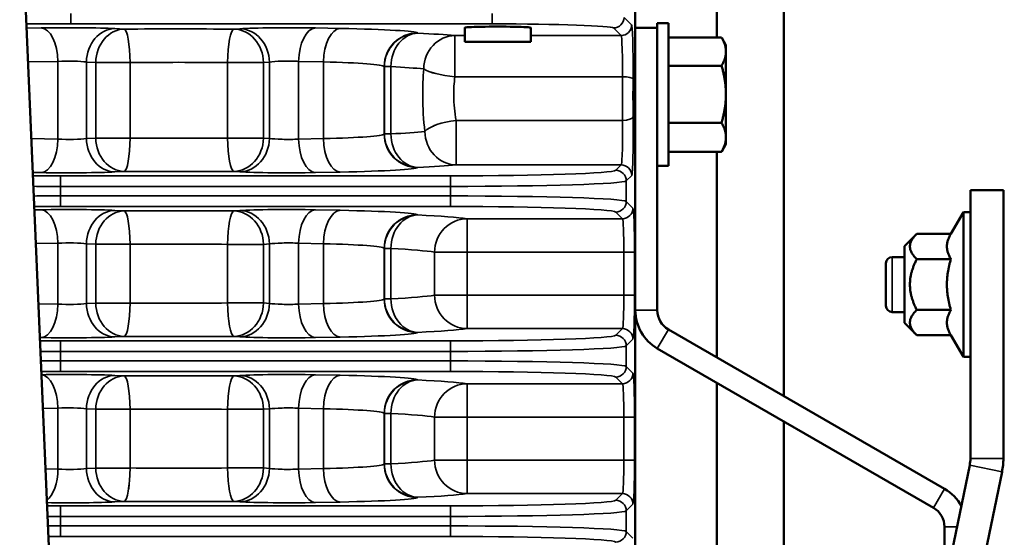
# Model space of a CAD drawing. Header units: inches. Extents: x 1 to 237, y 4 to 150.
# Tile 91 of 166: x 120.31 to 125.9, y 124.64 to 127.58. Entities that reach past the tile are written whole.
import ezdxf

# ---------------------------------------------------------------- set-up
doc = ezdxf.new("R2010")
doc.units = ezdxf.units.IN
doc.header["$LTSCALE"] = 7
doc.header["$MEASUREMENT"] = 0
for name, color, linetype, lineweight in [('Dimension (ANSI)', 7, 'Continuous', 25), ('Visible (ANSI)', 7, 'Continuous', 50), ('Visible Narrow (ANSI)', 7, 'Continuous', 35)]:
    doc.layers.add(name, color=color, linetype=linetype, lineweight=lineweight)
doc.styles.add('Dimension Text', font='tahoma.ttf')
doc.dimstyles.new('Dual Dimension', dxfattribs={"dimscale": 7, "dimtxt": 0.12, "dimasz": 0.098425, "dimexe": 0.125, "dimexo": 0.0625, "dimgap": 0.031496, "dimtad": 0, "dimtih": 1, "dimtoh": 1, "dimrnd": 1e-08, "dimzin": 4, "dimdsep": 46, "dimtxsty": 'Dimension Text', "dimcen": 0.09, "dimdle": 0.393701, "dimclrd": 256, "dimclre": 256, "dimclrt": 256, "dimadec": 0, "dimazin": 1, "dimtfac": 1, "dimtofl": 0, "dimtmove": 0, "dimatfit": 3, "dimfxl": 1, "dimtolj": 1, "dimtzin": 4, "dimlwd": -1, "dimlwe": -1, "dimarcsym": 0})

# ---------------------------------------------------------------- blocks, each defined once
blk = doc.blocks.new('*D10')
at = {"layer": 'Defpoints', "color": 0, "transparency": 16777216}
for p in [(133.3781, 137.6703), (133.3781, 124.9932), (104.713, 109.4716)]:
    blk.add_point(p, dxfattribs=at)
at = {"layer": 'Dimension (ANSI)', "transparency": 16777216}
for p, q in [((104.713, 109.9091), (104.713, 138.5453)), ((133.3781, 125.4307), (133.3781, 138.5453)), ((105.402, 137.6703), (115.1345, 137.6703)), ((132.6891, 137.6703), (122.9566, 137.6703))]:
    blk.add_line(p, q, dxfattribs=at)
for points in [[(105.402, 137.7852), (105.402, 137.5555), (104.713, 137.6703)], [(132.6891, 137.7852), (132.6891, 137.5555), (133.3781, 137.6703)]]:
    blk.add_solid(points, dxfattribs=at)
at = {"layer": 'Dimension (ANSI)', "transparency": 16777216, "insert": (119.0455, 137.6703), "char_height": 0.84, "attachment_point": 5, "style": 'Dimension Text'}
blk.add_mtext('\\A1;{\\H3.0x;(}\\S28.67^ 728.1 mm;{\\H3.0x;)}', dxfattribs=at)

msp = doc.modelspace()

# ---------------------------------------------------------------- linework, layer by layer
at = {"layer": 'Visible (ANSI)'}
for p, q in [((120.1969, 131.0206), (120.521, 123.4609)), ((124.6482, 128.5481), (124.6482, 125.4448)), ((124.2682, 128.5142), (124.2682, 127.4816)), ((123.8052, 127.5372), (123.8052, 128.1167)), ((122.8357, 127.4577), (122.8357, 127.537)), ((123.2107, 127.4577), (123.2107, 127.537)), ((123.8052, 125.9315), (123.8052, 127.5372)), ((123.8052, 127.5372), (123.9302, 127.5372)), ((123.9302, 127.5627), (123.9302, 127.5372)), ((123.9932, 127.5627), (123.9302, 127.5627)), ((123.9302, 127.3115), (123.9302, 127.5372)), ((123.9932, 127.5627), (123.9932, 126.7516)), ((122.0764, 127.4983), (122.0763, 127.4982)), ((122.2334, 127.5305), (122.2334, 127.5305)), ((123.9932, 127.4816), (124.2949, 127.4816)), ((124.32, 127.4382), (124.2957, 127.4803)), ((122.8357, 127.4577), (123.2107, 127.4577)), ((124.32, 127.4015), (124.32, 127.4382)), ((123.8047, 127.3828), (123.8052, 127.3833)), ((124.32, 127.1592), (124.32, 127.4015)), ((123.8052, 127.3447), (123.8008, 127.3447)), ((123.9302, 127.3115), (123.9302, 127.0028)), ((123.9932, 127.3214), (124.2949, 127.3214)), ((124.32, 126.9148), (124.32, 127.1592)), ((123.9302, 125.9315), (123.9302, 127.0028)), ((123.9932, 126.997), (124.2949, 126.997)), ((123.8052, 126.9697), (123.8008, 126.9697)), ((123.8047, 126.9315), (123.8052, 126.931)), ((124.32, 126.8762), (124.2957, 126.834)), ((124.32, 126.8762), (124.32, 126.9148)), ((123.9932, 126.8327), (124.2949, 126.8327)), ((124.2682, 126.8327), (124.2682, 125.6642)), ((123.9932, 126.7516), (123.9302, 126.7516)), ((122.0972, 126.7297), (122.0972, 126.7298)), ((125.7086, 126.6147), (125.7086, 125.0891)), ((125.8961, 126.6147), (125.7086, 126.6147)), ((125.8961, 125.0891), (125.8961, 126.6147)), ((125.5977, 126.3667), (125.6686, 126.4895)), ((125.6686, 125.6665), (125.6686, 126.4895)), ((125.6686, 126.4895), (125.7086, 126.4895)), ((125.3336, 126.2965), (125.4038, 126.3667)), ((125.5977, 126.3667), (125.4038, 126.3667)), ((125.3336, 126.2965), (125.3336, 125.8595)), ((125.2291, 125.9569), (125.2291, 126.1991)), ((125.3336, 126.2342), (125.2642, 126.2342)), ((125.5977, 126.2223), (125.4038, 126.2223)), ((125.9014, 126.2342), (125.8961, 126.2342)), ((122.0344, 125.953), (122.0344, 125.9529)), ((122.0362, 125.9329), (122.0361, 125.9329)), ((123.8052, 120.9434), (123.8052, 125.9315)), ((125.3336, 125.9217), (125.2642, 125.9217)), ((125.5977, 125.9336), (125.4038, 125.9336)), ((125.9014, 125.9217), (125.8961, 125.9217)), ((125.3336, 125.8595), (125.4038, 125.7893)), ((122.489, 125.8366), (122.489, 125.8366)), ((122.513, 125.8211), (122.5129, 125.8211)), ((125.5614, 124.9176), (123.9927, 125.8232)), ((122.3389, 125.7854), (122.3389, 125.7854)), ((125.5977, 125.7893), (125.4038, 125.7893)), ((125.5977, 125.7893), (125.6686, 125.6665)), ((123.9302, 125.715), (125.4989, 124.8093)), ((125.6686, 125.6665), (125.7086, 125.6665)), ((122.0718, 125.5209), (122.0718, 125.5209)), ((122.0923, 125.5455), (122.0923, 125.5455)), ((124.2682, 125.5198), (124.2682, 122.9338)), ((122.3068, 125.3595), (122.3068, 125.3595)), ((122.4198, 125.3827), (122.4197, 125.3827)), ((122.4247, 125.4041), (122.4246, 125.4041)), ((124.6482, 125.3005), (124.6482, 122.9338)), ((125.7046, 125.0506), (122.8569, 111.2662)), ((122.4292, 124.9857), (122.4291, 124.9857)), ((122.4369, 124.9669), (122.4368, 124.9669)), ((123.0405, 111.2283), (125.8883, 125.0127)), ((122.058, 124.9095), (122.058, 124.9095)), ((122.4692, 124.9176), (122.4692, 124.9177)), ((122.0672, 124.891), (122.0672, 124.891)), ((125.5614, 124.3572), (125.5614, 124.7011))]:
    msp.add_line(p, q, dxfattribs=at)
for centre, radius, start, end in [((125.2642, 126.1991), 0.0351, 90, 180), ((124.0552, 125.9315), 0.25, 180, 240), ((124.0552, 125.9315), 0.125, 180, 240), ((125.2642, 125.9569), 0.0351, 180, 270), ((125.5186, 125.0891), 0.19, 348.3273, 0), ((125.5186, 125.0891), 0.3775, 348.3273, 0), ((125.4364, 124.7011), 0.25, 28.1573, 60), ((125.4364, 124.7011), 0.125, 0, 60)]:
    msp.add_arc(centre, radius, start, end, dxfattribs=at)
msp.add_ellipse((123.0232, 127.537), major_axis=(0.1875, 0), ratio=0.034921, start_param=0, end_param=3.141593, dxfattribs=at)
for points, weights in [([(124.32, 127.4015), (124.32, 127.4387), (124.2949, 127.4816)], [1, 1.0379548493, 1]), ([(122.0443, 127.4246), (122.0443, 127.4246), (122.0442, 127.4246)], [1.41765171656, 1.41766738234, 1.417683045]), ([(124.2949, 127.3214), (124.32, 127.3644), (124.32, 127.4015)], [1, 1.0379548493, 1]), ([(124.32, 127.1592), (124.32, 127.2345), (124.2949, 127.3214)], [1, 1.0379548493, 1]), ([(124.2949, 126.997), (124.32, 127.0839), (124.32, 127.1592)], [1, 1.0379548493, 1]), ([(124.32, 126.9148), (124.32, 126.953), (124.2949, 126.997)], [1, 1.0379548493, 1]), ([(124.2949, 126.8327), (124.32, 126.8767), (124.32, 126.9148)], [1, 1.0379548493, 1]), ([(124.2957, 126.834), (124.2953, 126.8334), (124.2949, 126.8327)], [1.00113119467, 1.00057428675, 1]), ([(125.4038, 126.2223), (125.3316, 126.2945), (125.4038, 126.3667)], [1.4330661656, 1.65476227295, 1.4330661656]), ([(125.5977, 126.3667), (125.556, 126.2945), (125.5977, 126.2223)], [1.35460304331, 1.5641608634, 1.35460304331]), ([(125.4038, 125.9336), (125.3316, 126.078), (125.4038, 126.2223)], [1.4330661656, 1.65476227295, 1.4330661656]), ([(125.5977, 126.2223), (125.556, 126.078), (125.5977, 125.9336)], [1.35460304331, 1.5641608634, 1.35460304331]), ([(125.4038, 125.7893), (125.3316, 125.8615), (125.4038, 125.9336)], [1.4330661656, 1.65476227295, 1.4330661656]), ([(125.5977, 125.9336), (125.556, 125.8615), (125.5977, 125.7893)], [1.35460304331, 1.5641608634, 1.35460304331])]:
    msp.add_rational_spline(points, weights, degree=2, dxfattribs=at)
msp.add_open_spline([(123.8052, 127.3833), (123.8041, 127.3833), (123.8017, 127.3679), (123.7988, 127.303), (123.7973, 127.2092), (123.7973, 127.1051), (123.7988, 127.0113), (123.8017, 126.9464), (123.8041, 126.931), (123.8052, 126.931)], degree=3, dxfattribs=at)
msp.add_open_spline([(123.8047, 126.9315), (123.8038, 126.9333), (123.8029, 126.9398), (123.802, 126.9507), (123.8019, 126.9516), (123.8019, 126.9525), (123.8018, 126.9534), (123.8015, 126.9582), (123.8011, 126.9636), (123.8008, 126.9697)], degree=3, knots=[0.0379055, 0.0379055, 0.0379055, 0.0379055, 0.2409656, 0.2409656, 0.2409656, 0.2578003, 0.2578003, 0.2578003, 0.3411482, 0.3411482, 0.3411482, 0.3411482], dxfattribs=at)
at = {"layer": 'Visible Narrow (ANSI)'}
for p, q in [((120.5977, 127.5589), (120.5977, 127.6189)), ((122.9916, 127.6189), (122.9916, 127.5589)), ((123.7841, 127.5527), (123.7411, 127.5957)), ((120.4303, 127.536), (120.3464, 127.5343)), ((120.5977, 127.5589), (122.9916, 127.5589)), ((122.1288, 127.533), (121.9874, 127.5358)), ((123.6811, 127.5357), (123.7241, 127.4927)), ((120.9006, 127.5294), (120.8482, 127.5323)), ((121.5587, 127.5315), (121.5248, 127.5293)), ((122.5695, 127.5062), (122.5683, 127.5074)), ((122.8357, 127.4927), (122.7802, 127.4927)), ((122.7802, 127.4927), (122.7802, 127.2589)), ((123.7241, 127.4927), (123.2107, 127.4927)), ((120.3546, 127.3426), (120.5253, 127.3461)), ((120.5253, 127.3461), (120.5253, 126.9039)), ((120.6871, 127.3424), (120.7395, 127.3395)), ((120.6871, 126.9075), (120.6871, 127.3424)), ((120.7395, 127.3395), (120.9349, 127.3395)), ((120.7395, 127.3395), (120.7395, 126.9104)), ((120.9349, 126.9104), (120.9349, 127.3395)), ((121.4889, 127.3394), (121.6925, 127.3394)), ((121.4889, 127.3394), (121.4889, 126.9105)), ((121.6925, 127.3394), (121.7265, 127.3416)), ((121.6925, 126.9105), (121.6925, 127.3394)), ((121.7265, 127.3416), (121.7265, 126.9083)), ((121.8924, 127.3459), (122.0338, 127.3431)), ((121.8924, 126.904), (121.8924, 127.3459)), ((122.0338, 127.3431), (122.0338, 126.9069)), ((122.3784, 127.3175), (122.3796, 127.3163)), ((122.3784, 127.3175), (122.3784, 126.9324)), ((122.3796, 127.3163), (122.4161, 127.3163)), ((122.3796, 127.3163), (122.3796, 126.9337)), ((122.4161, 126.9337), (122.4161, 127.3163)), ((122.7802, 127.2589), (123.7323, 127.2589)), ((123.7327, 127.0109), (122.7873, 127.0109)), ((122.7873, 127.0109), (122.7873, 126.7579)), ((122.3796, 126.9337), (122.3784, 126.9324)), ((122.4161, 126.9337), (122.3796, 126.9337)), ((120.5253, 126.9039), (120.3733, 126.9069)), ((120.7395, 126.9104), (120.6871, 126.9075)), ((120.9349, 126.9104), (120.7395, 126.9104)), ((121.6925, 126.9105), (121.4889, 126.9105)), ((121.7265, 126.9083), (121.6925, 126.9105)), ((122.0338, 126.9069), (121.8924, 126.904)), ((122.7873, 126.7579), (123.7248, 126.7579)), ((123.7248, 126.7579), (123.6939, 126.7271)), ((120.3815, 126.715), (120.4303, 126.714)), ((120.5392, 126.6954), (120.5392, 126.6354)), ((122.7545, 126.6954), (120.5392, 126.6954)), ((120.8482, 126.7176), (120.9006, 126.7206)), ((121.5248, 126.7207), (121.5587, 126.7184)), ((121.9874, 126.7141), (122.1288, 126.717)), ((122.5683, 126.7425), (122.5695, 126.7438)), ((122.7545, 126.6954), (122.7545, 126.6354)), ((123.7539, 126.6671), (123.7847, 126.6979)), ((123.7539, 126.5497), (123.7539, 126.6671)), ((120.5392, 126.6354), (122.7545, 126.6354)), ((120.5392, 126.5814), (120.5392, 126.6354)), ((122.7545, 126.6354), (122.7545, 126.5814)), ((120.5392, 126.5214), (120.5392, 126.5814)), ((122.7545, 126.5814), (120.5392, 126.5814)), ((122.7545, 126.5214), (122.7545, 126.5814)), ((123.7918, 126.5118), (123.7539, 126.5497)), ((120.4303, 126.5028), (120.3906, 126.502)), ((120.5392, 126.5214), (122.7545, 126.5214)), ((120.9006, 126.4963), (120.8482, 126.4992)), ((121.5587, 126.4984), (121.5248, 126.4962)), ((122.1288, 126.4998), (121.9874, 126.5027)), ((122.5695, 126.473), (122.5683, 126.4743)), ((123.6939, 126.4898), (123.7319, 126.4518)), ((123.7319, 126.4518), (122.8496, 126.4518)), ((122.8496, 126.4518), (122.8496, 126.2619)), ((120.3988, 126.3104), (120.5253, 126.3129)), ((120.5253, 126.3129), (120.5253, 125.9664)), ((120.6871, 126.3093), (120.7395, 126.3064)), ((120.6871, 125.97), (120.6871, 126.3093)), ((120.7395, 126.3064), (120.9349, 126.3064)), ((120.7395, 126.3064), (120.7395, 125.9729)), ((120.9349, 125.9729), (120.9349, 126.3064)), ((121.4889, 126.3063), (121.6925, 126.3063)), ((121.4889, 126.3063), (121.4889, 125.973)), ((121.6925, 126.3063), (121.7265, 126.3085)), ((121.6925, 125.973), (121.6925, 126.3063)), ((121.7265, 126.3085), (121.7265, 125.9708)), ((121.8924, 126.3128), (122.0338, 126.3099)), ((121.8924, 125.9665), (121.8924, 126.3128)), ((122.0338, 126.3099), (122.0338, 125.9694)), ((122.3784, 126.2844), (122.3796, 126.2832)), ((122.3784, 126.2844), (122.3784, 125.9949)), ((122.3796, 126.2832), (122.4161, 126.2832)), ((122.3796, 126.2832), (122.3796, 125.9962)), ((122.4161, 125.9962), (122.4161, 126.2832)), ((122.6647, 126.2619), (122.8496, 126.2619)), ((122.6647, 126.2619), (122.6647, 126.0174)), ((122.8496, 126.2619), (123.7403, 126.2619)), ((122.8496, 126.0174), (122.8496, 126.2619)), ((123.7403, 126.2619), (123.8003, 126.2619)), ((123.7403, 126.2619), (123.7403, 126.0174)), ((123.8003, 126.0174), (123.8003, 126.2619)), ((125.2642, 126.2342), (125.2642, 125.9217)), ((120.5253, 125.9664), (120.4135, 125.9686)), ((120.7395, 125.9729), (120.6871, 125.97)), ((120.9349, 125.9729), (120.7395, 125.9729)), ((121.6925, 125.973), (121.4889, 125.973)), ((121.7265, 125.9708), (121.6925, 125.973)), ((122.0338, 125.9694), (121.8924, 125.9665)), ((122.3796, 125.9962), (122.3784, 125.9949)), ((122.4161, 125.9962), (122.3796, 125.9962)), ((122.8496, 126.0174), (122.6647, 126.0174)), ((123.7403, 126.0174), (122.8496, 126.0174)), ((122.8496, 126.0174), (122.8496, 125.8275)), ((123.7403, 126.0174), (123.8003, 126.0174)), ((123.8052, 125.9315), (123.9302, 125.9315)), ((122.5683, 125.805), (122.5695, 125.8063)), ((122.8496, 125.8275), (123.7319, 125.8275)), ((123.7319, 125.8275), (123.6939, 125.7896)), ((123.9927, 125.8232), (123.9302, 125.715)), ((120.4217, 125.7767), (120.4303, 125.7765)), ((120.5392, 125.7579), (120.5392, 125.6979)), ((122.7545, 125.7579), (120.5392, 125.7579)), ((120.8482, 125.7801), (120.9006, 125.7831)), ((121.5248, 125.7832), (121.5587, 125.7809)), ((121.9874, 125.7766), (122.1288, 125.7795)), ((122.7545, 125.7579), (122.7545, 125.6979)), ((123.7539, 125.7296), (123.7918, 125.7675)), ((120.5392, 125.6979), (122.7545, 125.6979)), ((120.5392, 125.6439), (120.5392, 125.6979)), ((122.7545, 125.6979), (122.7545, 125.6439)), ((123.7539, 125.6122), (123.7539, 125.7296)), ((120.5392, 125.5839), (120.5392, 125.6439)), ((122.7545, 125.6439), (120.5392, 125.6439)), ((122.7545, 125.5839), (122.7545, 125.6439)), ((120.5392, 125.5839), (122.7545, 125.5839)), ((123.7918, 125.5743), (123.7539, 125.6122)), ((120.9006, 125.5588), (120.8482, 125.5617)), ((121.5587, 125.5609), (121.5248, 125.5587)), ((122.1288, 125.5623), (121.9874, 125.5652)), ((122.5695, 125.5355), (122.5683, 125.5368)), ((123.6939, 125.5523), (123.7319, 125.5143)), ((123.7319, 125.5143), (122.8496, 125.5143)), ((122.8496, 125.5143), (122.8496, 125.3244)), ((120.439, 125.3737), (120.5253, 125.3754)), ((120.5253, 125.3754), (120.5253, 125.0289)), ((120.6871, 125.3718), (120.7395, 125.3689)), ((120.6871, 125.0325), (120.6871, 125.3718)), ((120.7395, 125.3689), (120.9349, 125.3689)), ((120.7395, 125.3689), (120.7395, 125.0354)), ((120.9349, 125.0354), (120.9349, 125.3689)), ((121.4889, 125.3688), (121.6925, 125.3688)), ((121.4889, 125.3688), (121.4889, 125.0355)), ((121.6925, 125.3688), (121.7265, 125.371)), ((121.6925, 125.0355), (121.6925, 125.3688)), ((121.7265, 125.371), (121.7265, 125.0333)), ((121.8924, 125.3753), (122.0338, 125.3724)), ((121.8924, 125.029), (121.8924, 125.3753)), ((122.0338, 125.3724), (122.0338, 125.0319)), ((122.3784, 125.3469), (122.3796, 125.3457)), ((122.3784, 125.3469), (122.3784, 125.0574)), ((122.3796, 125.3457), (122.4161, 125.3457)), ((122.3796, 125.3457), (122.3796, 125.0587)), ((122.4161, 125.0587), (122.4161, 125.3457)), ((122.6647, 125.3244), (122.8496, 125.3244)), ((122.6647, 125.3244), (122.6647, 125.0799)), ((122.8496, 125.3244), (123.7403, 125.3244)), ((122.8496, 125.0799), (122.8496, 125.3244)), ((123.7403, 125.3244), (123.8003, 125.3244)), ((123.7403, 125.3244), (123.7403, 125.0799)), ((123.8003, 125.0799), (123.8003, 125.3244)), ((122.8496, 125.0799), (122.6647, 125.0799)), ((123.7403, 125.0799), (122.8496, 125.0799)), ((122.8496, 125.0799), (122.8496, 124.89)), ((123.7403, 125.0799), (123.8003, 125.0799)), ((125.7086, 125.0891), (125.8961, 125.0891)), ((120.5253, 125.0289), (120.4537, 125.0303)), ((120.7395, 125.0354), (120.6871, 125.0325)), ((120.9349, 125.0354), (120.7395, 125.0354)), ((121.6925, 125.0355), (121.4889, 125.0355)), ((121.7265, 125.0333), (121.6925, 125.0355)), ((122.0338, 125.0319), (121.8924, 125.029)), ((122.3796, 125.0587), (122.3784, 125.0574)), ((122.4161, 125.0587), (122.3796, 125.0587)), ((125.7046, 125.0506), (125.8883, 125.0127)), ((125.4989, 124.8093), (125.5614, 124.9176)), ((122.5683, 124.8675), (122.5695, 124.8688)), ((122.8496, 124.89), (123.7319, 124.89)), ((123.7319, 124.89), (123.6939, 124.8521)), ((120.5392, 124.8204), (120.5392, 124.7604)), ((122.7545, 124.8204), (120.5392, 124.8204)), ((120.8482, 124.8426), (120.9006, 124.8456)), ((121.5248, 124.8457), (121.5587, 124.8434)), ((121.9874, 124.8391), (122.1288, 124.842)), ((122.7545, 124.8204), (122.7545, 124.7604)), ((123.7539, 124.7921), (123.7918, 124.83)), ((120.5392, 124.7604), (122.7545, 124.7604)), ((120.5392, 124.7064), (120.5392, 124.7604)), ((122.7545, 124.7604), (122.7545, 124.7064)), ((123.7539, 124.6747), (123.7539, 124.7921)), ((120.5392, 124.6464), (120.5392, 124.7064)), ((122.7545, 124.7064), (120.5392, 124.7064)), ((122.7545, 124.6464), (122.7545, 124.7064)), ((125.6324, 124.7011), (125.5614, 124.7011)), ((120.5392, 124.6464), (122.7545, 124.6464)), ((123.7918, 124.6368), (123.7539, 124.6747))]:
    msp.add_line(p, q, dxfattribs=at)
for centre, major_axis, ratio, start_param, end_param in [((123.6811, 127.5957), (-0.0424, -0.0424), 0.998783, 0.786007, 2.355586), ((120.5977, 127.5942), (1.01, 0), 0.034921, 4.459723, 4.712389), ((120.5853, 127.5266), (-0.31, 0), 0.034921, 3.700098, 5.235988), ((120.4303, 127.3461), (-0.0038, 0.19), 0.499924, 4.70231, 6.242878), ((121.8324, 127.5264), (-0.31, 0), 0.034921, 4.18879, 5.794493), ((121.9874, 127.3459), (0.0038, 0.19), 0.499924, 0.040307, 1.580875), ((122.9916, 127.5349), (0.69, 0), 0.034921, 0.034907, 1.570796), ((123.7241, 127.5527), (-0.0424, -0.0424), 0.998783, 0.786007, 2.355586), ((123.7838, 127.3029), (0, 0.25), 0.034921, 4.479006, 6.248279), ((120.8482, 127.3424), (0.0106, 0.1897), 0.847676, 0.065832, 1.618133), ((120.9006, 127.3395), (0.0106, 0.1897), 0.847676, 0.065832, 1.618133), ((121.2052, 127.4713), (-1.69, 0), 0.034921, 4.522165, 4.893608), ((120.9006, 127.3395), (-0.0012, 0.19), 0.180226, 4.711236, 6.247697), ((121.5248, 127.3394), (0.0013, 0.19), 0.189075, 0.035548, 1.572068), ((121.5248, 127.3394), (-0.0125, 0.1896), 0.882528, 4.654492, 6.208904), ((121.5587, 127.3416), (-0.0125, 0.1896), 0.882528, 4.654492, 6.208904), ((122.1288, 127.3431), (0.0038, 0.19), 0.499924, 0.040307, 1.580875), ((121.6888, 127.5063), (-0.88, 0), 0.034921, 3.176499, 4.18879), ((122.5683, 127.3175), (0.1344, 0.1344), 0.998783, 0.786007, 2.355586), ((122.5695, 127.3163), (0.1344, 0.1344), 0.998783, 0.786007, 2.355586), ((122.5695, 127.3163), (0.0091, 0.1898), 0.806952, 0.059124, 1.609322), ((122.5695, 127.3163), (0.0091, 0.1898), 0.806952, 0.059124, 1.609322), ((121.2052, 127.4713), (-1.69, 0), 0.034921, 3.512729, 3.772872), ((122.7802, 127.3029), (0.017, 0.1892), 0.931423, 0.096041, 1.65418), ((123.7238, 127.3029), (0, -0.19), 0.045948, 1.337413, 3.106686), ((120.5853, 127.3367), (0.12, 0), 0.090212, 0.558505, 2.094395), ((121.2052, 127.2815), (1.5, 0), 0.039344, 1.380572, 1.752016), ((121.8324, 127.3366), (0.12, 0), 0.090212, 1.047198, 2.6529), ((121.6888, 127.3165), (0.69, 0), 0.044537, 0.034907, 1.047198), ((121.2052, 127.2815), (1.5, 0), 0.039344, 0.371137, 0.63128), ((122.7802, 127.3029), (-0.1892, 0.0175), 0.230339, 0.381913, 1.592102), ((122.7802, 127.3029), (-0.1892, 0.0175), 0.230339, 0.783571, 0.92135), ((123.7452, 127.1572), (0, -0.44), 0.030159, 4.479006, 5.051234), ((123.7323, 127.245), (0.06, -0.0005), 0.231262, 0.03588, 1.572716), ((123.8052, 127.1572), (0, 0.38), 0.034921, 1.337413, 1.909641), ((123.7327, 127.0308), (0.06, 0.0007), 0.332376, 4.708298, 6.246174), ((123.7844, 126.9477), (0, 0.25), 0.034921, 3.176499, 5.051234), ((122.7873, 126.9477), (-0.1884, -0.0249), 0.329838, 4.668759, 5.901563), ((122.7873, 126.9477), (0.1884, 0.0249), 0.329838, 2.210369, 2.34999), ((123.7244, 126.9477), (0, -0.19), 0.045948, 0.034907, 1.909641), ((121.6888, 126.9335), (-0.69, 0), 0.044537, 2.094395, 3.106686), ((122.5683, 126.9324), (0.1344, -0.1344), 0.998783, 3.9276, 5.497178), ((122.5695, 126.9337), (-0.1344, 0.1344), 0.998783, 0.786007, 2.355586), ((121.2052, 126.9685), (-1.5, 0), 0.039344, 2.510313, 2.78233), ((122.5695, 126.9337), (0.0091, -0.1898), 0.806952, 4.673863, 6.224061), ((122.7873, 126.9477), (0.0176, -0.1892), 0.935656, 4.625608, 6.184133), ((120.4303, 126.9039), (-0.0038, -0.19), 0.499924, 0.040307, 1.580875), ((120.5853, 126.9133), (-0.12, 0), 0.090212, 1.047198, 2.583087), ((120.8482, 126.9075), (0.0106, -0.1897), 0.847676, 4.665052, 6.217353), ((120.9006, 126.9104), (0.0106, -0.1897), 0.847676, 4.665052, 6.217353), ((120.9006, 126.9104), (-0.0012, -0.19), 0.180226, 0.035488, 1.57195), ((121.2052, 126.9685), (-1.5, 0), 0.039344, 1.389577, 1.76102), ((121.5248, 126.9105), (0.0013, -0.19), 0.189075, 4.711118, 6.247637), ((121.5248, 126.9105), (-0.0125, -0.1896), 0.882528, 0.074282, 1.628693), ((121.5587, 126.9083), (-0.0125, -0.1896), 0.882528, 0.074282, 1.628693), ((121.8324, 126.9134), (-0.12, 0), 0.090212, 0.488692, 2.094395), ((121.9874, 126.904), (0.0038, -0.19), 0.499924, 4.70231, 6.242878), ((122.1288, 126.9069), (0.0038, -0.19), 0.499924, 4.70231, 6.242878), ((121.2052, 126.7786), (1.69, 0), 0.034921, 5.651906, 5.923922), ((123.7248, 126.6979), (-0.0424, 0.0424), 0.998783, 3.9276, 5.497178), ((120.5392, 126.7195), (-0.69, 0), 0.034921, 1.341479, 1.570796), ((120.5853, 126.7234), (0.31, 0), 0.034921, 4.18879, 5.72468), ((121.2052, 126.7786), (1.69, 0), 0.034921, 4.53117, 4.902613), ((121.8324, 126.7235), (0.31, 0), 0.034921, 3.630285, 5.235988), ((121.6888, 126.7436), (0.88, 0), 0.034921, 5.235988, 6.248279), ((122.7545, 126.7282), (-0.94, 0), 0.034921, 1.570796, 3.106686), ((123.6939, 126.6671), (-0.0424, 0.0424), 0.998783, 3.9276, 5.497178), ((122.7545, 126.6682), (1, 0), 0.032826, 4.712389, 6.248279), ((120.5392, 126.6595), (0.75, 0), 0.032127, 4.505217, 4.712389), ((120.5392, 126.5573), (-0.75, 0), 0.032127, 4.712389, 4.916348), ((122.7545, 126.5486), (-1, 0), 0.032826, 3.176499, 4.712389), ((123.6939, 126.5497), (-0.0424, -0.0424), 0.998783, 0.786007, 2.355586), ((120.5392, 126.4974), (0.69, 0), 0.034921, 1.570796, 1.788953), ((120.5853, 126.4934), (-0.31, 0), 0.034921, 3.700098, 5.235988), ((120.4303, 126.3129), (-0.0038, 0.19), 0.499924, 4.70231, 6.242878), ((120.8482, 126.3093), (0.0106, 0.1897), 0.847676, 0.065832, 1.618133), ((120.9006, 126.3064), (0.0106, 0.1897), 0.847676, 0.065832, 1.618133), ((121.2052, 126.4382), (-1.69, 0), 0.034921, 4.522165, 4.893608), ((120.9006, 126.3064), (-0.0012, 0.19), 0.180226, 4.711236, 6.247697), ((121.5248, 126.3063), (0.0013, 0.19), 0.189075, 0.035548, 1.572068), ((121.5248, 126.3063), (-0.0125, 0.1896), 0.882528, 4.654492, 6.208904), ((121.8324, 126.4933), (-0.31, 0), 0.034921, 4.18879, 5.794493), ((121.5587, 126.3085), (-0.0125, 0.1896), 0.882528, 4.654492, 6.208904), ((121.9874, 126.3128), (0.0038, 0.19), 0.499924, 0.040307, 1.580875), ((122.1288, 126.3099), (0.0038, 0.19), 0.499924, 0.040307, 1.580875), ((121.6888, 126.4732), (-0.88, 0), 0.034921, 3.176499, 4.18879), ((122.5683, 126.2844), (0.1344, 0.1344), 0.998783, 0.786007, 2.355586), ((122.5695, 126.2832), (0.1344, 0.1344), 0.998783, 0.786007, 2.355586), ((122.5695, 126.2832), (0.0091, 0.1898), 0.806952, 0.059124, 1.609322), ((122.5695, 126.2832), (0.0091, 0.1898), 0.806952, 0.059124, 1.609322), ((121.2052, 126.4382), (-1.69, 0), 0.034921, 3.374461, 3.772872), ((122.7545, 126.4886), (0.94, 0), 0.034921, 0.034907, 1.570796), ((123.7319, 126.5118), (-0.0424, -0.0424), 0.998783, 0.786007, 2.355586), ((123.7915, 126.2619), (0, 0.25), 0.034921, 4.712389, 6.248279), ((122.8496, 126.2619), (0.0277, 0.188), 0.972447, 0.150269, 1.713012), ((123.7316, 126.2619), (0, -0.19), 0.045948, 1.570796, 3.106686), ((120.5853, 126.3036), (0.12, 0), 0.090212, 0.558505, 2.094395), ((121.2052, 126.2483), (1.5, 0), 0.039344, 1.380572, 1.752016), ((121.8324, 126.3034), (0.12, 0), 0.090212, 1.047198, 2.6529), ((121.6888, 126.2833), (0.69, 0), 0.044537, 0.034907, 1.047198), ((121.2052, 126.2483), (1.5, 0), 0.039344, 0.232868, 0.63128), ((120.5853, 125.9758), (-0.12, 0), 0.090212, 1.047198, 2.583087), ((120.8482, 125.97), (0.0106, -0.1897), 0.847676, 4.665052, 6.217353), ((120.9006, 125.9729), (0.0106, -0.1897), 0.847676, 4.665052, 6.217353), ((120.9006, 125.9729), (-0.0012, -0.19), 0.180226, 0.035488, 1.57195), ((121.2052, 126.031), (-1.5, 0), 0.039344, 1.389577, 1.76102), ((121.5248, 125.973), (0.0013, -0.19), 0.189075, 4.711118, 6.247637), ((121.5248, 125.973), (-0.0125, -0.1896), 0.882528, 0.074282, 1.628693), ((121.5587, 125.9708), (-0.0125, -0.1896), 0.882528, 0.074282, 1.628693), ((121.8324, 125.9759), (-0.12, 0), 0.090212, 0.488692, 2.094395), ((121.6888, 125.996), (-0.69, 0), 0.044537, 2.094395, 3.106686), ((122.1288, 125.9694), (0.0038, -0.19), 0.499924, 4.70231, 6.242878), ((122.5683, 125.9949), (0.1344, -0.1344), 0.998783, 3.9276, 5.497178), ((122.5695, 125.9962), (-0.1344, 0.1344), 0.998783, 0.786007, 2.355586), ((121.2052, 126.031), (-1.5, 0), 0.039344, 2.510313, 2.908724), ((122.5695, 125.9962), (0.0091, -0.1898), 0.806952, 4.673863, 6.224061), ((122.8496, 126.0174), (0.0277, -0.188), 0.972447, 4.570174, 6.132916), ((123.7316, 126.0174), (0, -0.19), 0.045948, 0.034907, 1.570796), ((123.7915, 126.0174), (0, 0.25), 0.034921, 3.176499, 4.712389), ((120.4303, 125.9664), (-0.0038, -0.19), 0.499924, 0.040307, 1.580875), ((121.9874, 125.9665), (0.0038, -0.19), 0.499924, 4.70231, 6.242878), ((121.6888, 125.8061), (0.88, 0), 0.034921, 5.235988, 6.248279), ((121.2052, 125.8411), (1.69, 0), 0.034921, 5.651906, 6.050317), ((123.7319, 125.7675), (-0.0424, 0.0424), 0.998783, 3.9276, 5.497178), ((120.5392, 125.782), (-0.69, 0), 0.034921, 1.400939, 1.570796), ((120.5853, 125.7859), (0.31, 0), 0.034921, 4.18879, 5.72468), ((121.2052, 125.8411), (1.69, 0), 0.034921, 4.53117, 4.902613), ((121.8324, 125.786), (0.31, 0), 0.034921, 3.630285, 5.235988), ((122.7545, 125.7907), (-0.94, 0), 0.034921, 1.570796, 3.106686), ((123.6939, 125.7296), (-0.0424, 0.0424), 0.998783, 3.9276, 5.497178), ((120.5392, 125.722), (0.75, 0), 0.032127, 4.55971, 4.712389), ((122.7545, 125.7307), (1, 0), 0.032826, 4.712389, 6.248279), ((120.5392, 125.6198), (-0.75, 0), 0.032127, 4.712389, 4.861914), ((122.7545, 125.6111), (-1, 0), 0.032826, 3.176499, 4.712389), ((120.5392, 125.5599), (0.69, 0), 0.034921, 1.570796, 1.729658), ((122.7545, 125.5511), (0.94, 0), 0.034921, 0.034907, 1.570796), ((123.6939, 125.6122), (-0.0424, -0.0424), 0.998783, 0.786007, 2.355586), ((120.5853, 125.5559), (-0.31, 0), 0.034921, 3.700098, 5.234219), ((120.4303, 125.3754), (-0.0038, 0.19), 0.499924, 4.70231, 6.237861), ((120.8482, 125.3718), (0.0106, 0.1897), 0.847676, 0.065832, 1.618133), ((120.9006, 125.3689), (0.0106, 0.1897), 0.847676, 0.065832, 1.618133), ((121.2052, 125.5007), (-1.69, 0), 0.034921, 4.522165, 4.893608), ((120.9006, 125.3689), (-0.0012, 0.19), 0.180226, 4.711236, 6.247697), ((121.5248, 125.3688), (0.0013, 0.19), 0.189075, 0.035548, 1.572068), ((121.5248, 125.3688), (-0.0125, 0.1896), 0.882528, 4.654492, 6.208904), ((121.8324, 125.5558), (-0.31, 0), 0.034921, 4.18879, 5.794493), ((121.5587, 125.371), (-0.0125, 0.1896), 0.882528, 4.654492, 6.208904), ((121.9874, 125.3753), (0.0038, 0.19), 0.499924, 0.040307, 1.580875), ((122.1288, 125.3724), (0.0038, 0.19), 0.499924, 0.040307, 1.580875), ((121.6888, 125.5357), (-0.88, 0), 0.034921, 3.176499, 4.18879), ((122.5683, 125.3469), (0.1344, 0.1344), 0.998783, 0.786007, 2.355586), ((122.5695, 125.3457), (0.1344, 0.1344), 0.998783, 0.786007, 2.355586), ((122.5695, 125.3457), (0.0091, 0.1898), 0.806952, 0.059124, 1.609322), ((122.5695, 125.3457), (0.0091, 0.1898), 0.806952, 0.059124, 1.609322), ((121.2052, 125.5007), (-1.69, 0), 0.034921, 3.374461, 3.772872), ((123.7319, 125.5743), (-0.0424, -0.0424), 0.998783, 0.786007, 2.355586), ((123.7915, 125.3244), (0, 0.25), 0.034921, 4.712389, 6.248279), ((122.8496, 125.3244), (0.0277, 0.188), 0.972447, 0.150269, 1.713012), ((123.7316, 125.3244), (0, -0.19), 0.045948, 1.570796, 3.106686), ((120.5853, 125.3661), (0.12, 0), 0.090212, 0.558505, 2.094395), ((121.2052, 125.3108), (1.5, 0), 0.039344, 1.380572, 1.752016), ((121.8324, 125.3659), (0.12, 0), 0.090212, 1.047198, 2.6529), ((121.6888, 125.3458), (0.69, 0), 0.044537, 0.034907, 1.047198), ((121.2052, 125.3108), (1.5, 0), 0.039344, 0.232868, 0.63128), ((121.2052, 125.0935), (-1.5, 0), 0.039344, 2.510313, 2.908724), ((122.8496, 125.0799), (0.0277, -0.188), 0.972447, 4.570174, 6.132916), ((123.7316, 125.0799), (0, -0.19), 0.045948, 0.034907, 1.570796), ((123.7915, 125.0799), (0, 0.25), 0.034921, 3.176499, 4.712389), ((120.4303, 125.0289), (-0.0038, -0.19), 0.499924, 0.373533, 1.580875), ((120.5853, 125.0383), (-0.12, 0), 0.090212, 1.047198, 2.583087), ((120.8482, 125.0325), (0.0106, -0.1897), 0.847676, 4.665052, 6.217353), ((120.9006, 125.0354), (0.0106, -0.1897), 0.847676, 4.665052, 6.217353), ((120.9006, 125.0354), (-0.0012, -0.19), 0.180226, 0.035488, 1.57195), ((121.2052, 125.0935), (-1.5, 0), 0.039344, 1.389577, 1.76102), ((121.5248, 125.0355), (0.0013, -0.19), 0.189075, 4.711118, 6.247637), ((121.5248, 125.0355), (-0.0125, -0.1896), 0.882528, 0.074282, 1.628693), ((121.5587, 125.0333), (-0.0125, -0.1896), 0.882528, 0.074282, 1.628693), ((121.8324, 125.0384), (-0.12, 0), 0.090212, 0.488692, 2.094395), ((121.9874, 125.029), (0.0038, -0.19), 0.499924, 4.70231, 6.242878), ((121.6888, 125.0585), (-0.69, 0), 0.044537, 2.094395, 3.106686), ((122.1288, 125.0319), (0.0038, -0.19), 0.499924, 4.70231, 6.242878), ((122.5683, 125.0574), (0.1344, -0.1344), 0.998783, 3.9276, 5.497178), ((122.5695, 125.0587), (-0.1344, 0.1344), 0.998783, 0.786007, 2.355586), ((122.5695, 125.0587), (0.0091, -0.1898), 0.806952, 4.673863, 6.224061), ((120.9006, 125.0354), (0.0012, 0.19), 0.180226, 4.030437, 4.184729), ((121.6888, 124.8686), (0.88, 0), 0.034921, 5.235988, 6.248279), ((121.2052, 124.9036), (1.69, 0), 0.034921, 5.651906, 6.050317), ((122.7545, 124.8532), (-0.94, 0), 0.034921, 1.570796, 3.106686), ((123.6939, 124.7921), (-0.0424, 0.0424), 0.998783, 3.9276, 5.497178), ((123.7319, 124.83), (-0.0424, 0.0424), 0.998783, 3.9276, 5.497178), ((120.5853, 124.8484), (0.31, 0), 0.034921, 4.303124, 5.72468), ((120.5392, 124.8445), (-0.69, 0), 0.034921, 1.459792, 1.570796), ((121.2052, 124.9036), (1.69, 0), 0.034921, 4.53117, 4.902613), ((121.8324, 124.8485), (0.31, 0), 0.034921, 3.630285, 5.235988), ((120.5392, 124.7845), (0.75, 0), 0.032127, 4.613744, 4.712389), ((122.7545, 124.7932), (1, 0), 0.032826, 4.712389, 6.248279), ((120.5392, 124.6823), (-0.75, 0), 0.032127, 4.712389, 4.807919), ((122.7545, 124.6736), (-1, 0), 0.032826, 3.176499, 4.712389), ((120.5392, 124.6224), (0.69, 0), 0.034921, 1.570796, 1.670916), ((122.7545, 124.6136), (0.94, 0), 0.034921, 0.034907, 1.570796), ((123.6939, 124.6747), (-0.0424, -0.0424), 0.998783, 0.786007, 2.355586)]:
    msp.add_ellipse(centre, major_axis=major_axis, ratio=ratio, start_param=start_param, end_param=end_param, dxfattribs=at)
for points, knots in [([(122.6031, 127.3029), (122.599, 127.2528), (122.5941, 127.1322), (122.6019, 127.0122), (122.6095, 126.9477)], [1.2692156, 1.2692156, 1.2692156, 1.2692156, 1.6624922, 2.1868609, 2.1868609, 2.1868609, 2.1868609]), ([(122.7873, 127.0109), (122.7788, 127.0559), (122.77, 127.1397), (122.7755, 127.224), (122.7802, 127.2589)], [-2.1868609, -2.1868609, -2.1868609, -2.1868609, -1.6624922, -1.2692156, -1.2692156, -1.2692156, -1.2692156])]:
    msp.add_open_spline(points, degree=3, knots=knots, dxfattribs=at)
for points in [[(122.5976, 127.1147), (122.5976, 127.1175), (122.5975, 127.1203), (122.5975, 127.1231)], [(122.7738, 127.1337), (122.7738, 127.1336), (122.7738, 127.1335), (122.7738, 127.1334)]]:
    msp.add_open_spline(points, degree=3, dxfattribs=at)

# ---------------------------------------------------------------- dimensions: what is measured, and where the dimension line sits
at = {"layer": 'Dimension (ANSI)'}
dim = msp.add_linear_dim(base=(133.3781, 137.6703), p1=(104.713, 109.4716), p2=(133.3781, 124.9932), text='{\\H3.0x;(}\\S<>^ 728.1 mm;{\\H3.0x;)}', dimstyle='Dual Dimension', override={"dimgap": 0.031496, "dimtih": 0, "dimtoh": 0, "dimdec": 2, "dimpost": '\\X', "dimtol": 0, "dimlim": 0, "dimtp": 0, "dimtm": 0, "dimtdec": 2, "dimatfit": 1}, dxfattribs=at)
dim.commit()
dim.dimension.update_dxf_attribs({"geometry": '*D10', "text_midpoint": (119.0455, 137.6703), "dimtype": 160})

doc.saveas('drawing.dxf')
